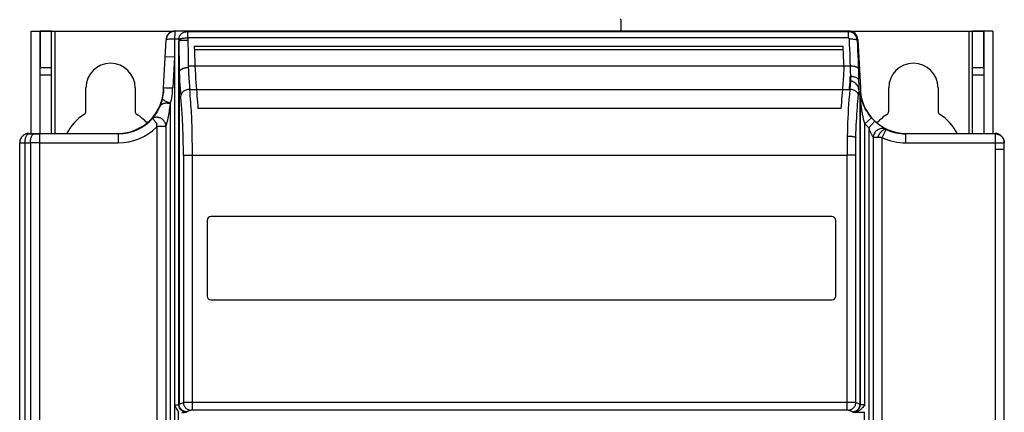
# Model space of a CAD drawing. Header units: millimetres. Extents: x -71 to 747, y -184 to 606.
# Tile 70 of 97: x 186 to 316, y 279 to 331. Entities that reach past the tile are written whole.
import ezdxf

# ---------------------------------------------------------------- set-up
doc = ezdxf.new("R2010")
doc.units = ezdxf.units.MM
doc.header["$LTSCALE"] = 30.734
doc.layers.get('0').update_dxf_attribs({"linetype": 'CONTINUOUS'})

msp = doc.modelspace()

# ---------------------------------------------------------------- linework, layer by layer
at = {"color": 7}
for p, q in [((265.25, 330.94), (265.15, 330.94)), ((265.25, 330.94), (265.25, 329.44)), ((187.37, 315.93), (187.37, 329.44)), ((187.37, 329.44), (188.57, 329.44)), ((188.57, 329.44), (188.57, 324.56)), ((188.57, 315.93), (188.57, 329.44)), ((188.57, 329.44), (206.4, 329.44)), ((190.07, 329.42), (188.57, 329.42)), ((190.07, 315.93), (190.07, 329.44)), ((190.57, 315.93), (190.57, 329.44)), ((206.4, 329.43), (206.4, 329.44)), ((295.34, 329.44), (206.4, 329.44)), ((208.08, 328.54), (208.08, 329.35)), ((295.26, 329.35), (295.34, 329.44)), ((295.26, 329.35), (295.26, 328.54)), ((295.34, 329.44), (313.17, 329.44)), ((311.17, 329.44), (311.17, 315.93)), ((311.67, 315.93), (311.67, 329.44)), ((313.17, 329.42), (311.67, 329.42)), ((313.17, 329.44), (313.17, 315.93)), ((313.17, 324.56), (313.17, 329.44)), ((314.37, 329.44), (313.17, 329.44)), ((314.37, 329.44), (314.37, 315.93)), ((204.87, 321.94), (205.21, 328.3)), ((205.21, 328.32), (205.21, 328.3)), ((205.22, 328.43), (205.22, 328.41)), ((205.29, 328.35), (205.34, 328.36)), ((206.33, 328.3), (206.3, 326.76)), ((206.33, 328.38), (206.33, 328.3)), ((206.89, 328.31), (206.89, 328.24)), ((206.89, 328.24), (206.89, 328.08)), ((206.89, 280.12), (206.89, 328.08)), ((207.31, 328.24), (207.67, 328.24)), ((207.67, 328.24), (208.08, 328.24)), ((295.26, 328.54), (208.08, 328.54)), ((296.54, 328.3), (296.46, 328.21)), ((296.54, 328.3), (296.87, 321.93)), ((208.92, 327.44), (294.58, 327.44)), ((208.93, 327.2), (208.94, 326.95)), ((208.94, 326.95), (208.96, 326.23)), ((294.61, 326.95), (208.94, 326.95)), ((294.61, 326.95), (294.58, 327.44)), ((205.09, 326.08), (206.29, 326.02)), ((206.29, 326.02), (206.07, 321.94)), ((206.29, 326.02), (206.29, 194.43)), ((208.96, 326.23), (208.99, 325.53)), ((208.99, 325.53), (209.01, 324.83)), ((190.07, 324.56), (188.57, 324.56)), ((206.93, 323.98), (206.93, 280.17)), ((208.12, 324.83), (209.01, 324.83)), ((209.01, 324.83), (295.55, 324.83)), ((313.17, 324.56), (311.67, 324.56)), ((190.07, 323.63), (188.57, 323.63)), ((295.5, 322.64), (295.52, 322.98)), ((295.52, 322.98), (295.54, 323.3)), ((295.54, 323.3), (295.55, 323.47)), ((295.55, 323.47), (295.6, 323.47)), ((295.6, 323.36), (295.59, 323.68)), ((295.6, 323.05), (295.6, 323.36)), ((295.61, 322.84), (295.6, 323.05)), ((313.17, 323.63), (311.67, 323.63)), ((194.62, 318.85), (194.62, 321.94)), ((201.12, 321.94), (201.12, 318.85)), ((204.87, 321.94), (204.84, 321.29)), ((204.88, 321.97), (204.89, 321.97)), ((204.89, 321.97), (205.16, 321.96)), ((205.16, 321.96), (206.07, 321.94)), ((206.07, 321.94), (206.07, 321.93)), ((208.33, 321.74), (294.54, 321.74)), ((294.54, 321.74), (295.42, 321.74)), ((295.41, 321.73), (295.52, 321.73)), ((296.66, 321.67), (296.71, 321.28)), ((296.71, 321.28), (296.9, 321.29)), ((296.9, 321.29), (296.9, 321.33)), ((296.9, 321.3), (296.9, 321.29)), ((300.62, 318.85), (300.62, 321.94)), ((307.12, 321.94), (307.12, 318.85)), ((204.6, 320.13), (204.59, 320.08)), ((204.62, 320.17), (204.6, 320.13)), ((204.63, 320.21), (204.62, 320.17)), ((204.64, 320.24), (204.63, 320.21)), ((204.65, 320.27), (204.64, 320.24)), ((204.66, 320.31), (204.65, 320.27)), ((204.67, 320.36), (204.66, 320.33)), ((204.66, 320.33), (204.66, 320.31)), ((204.68, 320.39), (204.67, 320.36)), ((204.68, 320.41), (204.68, 320.39)), ((205.77, 193.93), (205.77, 319.87)), ((296.82, 280.17), (296.82, 320.88)), ((296.86, 320.97), (296.86, 280.12)), ((296.86, 320.93), (296.86, 320.95)), ((296.87, 320.87), (296.86, 320.93)), ((296.88, 320.71), (296.87, 320.87)), ((296.88, 320.61), (296.88, 320.71)), ((296.89, 320.5), (296.88, 320.61)), ((296.9, 320.45), (296.89, 320.5)), ((296.9, 320.37), (296.9, 320.45)), ((296.91, 320.27), (296.9, 320.37)), ((296.92, 320.16), (296.91, 320.27)), ((296.93, 320.08), (296.92, 320.16)), ((296.94, 319.99), (296.93, 320.08)), ((296.95, 319.9), (296.94, 319.99)), ((296.96, 319.8), (296.95, 319.9)), ((294.34, 319.19), (209.41, 319.19)), ((296.97, 319.69), (296.96, 319.8)), ((296.98, 319.58), (296.97, 319.69)), ((297, 319.46), (296.98, 319.58)), ((298.35, 317.97), (297.46, 317.19)), ((298.78, 317.53), (297.97, 316.66)), ((187.07, 315.88), (187.07, 315.93)), ((187.07, 315.93), (198.87, 315.93)), ((198.87, 315.93), (198.87, 315.86)), ((203.96, 316.9), (203.96, 317.16)), ((204, 316.87), (204, 316.79)), ((204, 316.87), (205.18, 316.87)), ((204, 316.79), (204, 315.77)), ((205.18, 316.87), (205.18, 316.79)), ((205.18, 316.79), (205.18, 194.47)), ((297.46, 280.63), (297.46, 317.19)), ((297.97, 316.66), (297.97, 193.93)), ((299.75, 315.37), (300.26, 316.45)), ((302.87, 314.67), (302.87, 315.93)), ((302.87, 315.93), (314.67, 315.93)), ((314.67, 315.93), (314.67, 314.67)), ((185.87, 100.64), (185.87, 314.73)), ((185.87, 314.68), (186.58, 314.68)), ((186.58, 123.32), (186.58, 314.68)), ((186.58, 314.68), (187.28, 314.67)), ((187.07, 315.88), (187.78, 315.87)), ((187.28, 314.67), (187.28, 123.32)), ((188.52, 122.14), (188.52, 315.86)), ((198.87, 315.86), (188.52, 315.86)), ((188.52, 314.66), (198.87, 314.66)), ((198.87, 315.86), (198.87, 314.66)), ((204, 315.77), (204, 313.81)), ((298.56, 315.37), (298.56, 194.47)), ((299.75, 315.37), (298.56, 315.37)), ((299.75, 193.99), (299.75, 315.37)), ((314.67, 315.86), (302.87, 315.86)), ((302.87, 314.67), (314.68, 314.67)), ((314.68, 314.67), (314.68, 313.83)), ((314.68, 314.66), (315.87, 314.66)), ((315.87, 122.64), (315.87, 314.73)), ((204, 313.81), (204, 194.55)), ((314.68, 313.83), (314.67, 194.49)), ((314.68, 313.83), (315.87, 313.83)), ((207.48, 313.06), (207.48, 280.39)), ((207.48, 313.06), (295.07, 313.06)), ((208.67, 279.4), (208.67, 313.06)), ((295.07, 313.06), (295.07, 279.4)), ((296.26, 313.06), (295.07, 313.06)), ((296.26, 313.06), (296.27, 313.06)), ((296.27, 280.39), (296.27, 313.06)), ((210.62, 304.44), (210.62, 294.44)), ((293.12, 304.94), (211.12, 304.94)), ((293.62, 294.44), (293.62, 304.44)), ((211.12, 293.94), (293.12, 293.94)), ((206.32, 280.07), (206.32, 279.1)), ((206.89, 280.12), (206.93, 280.17)), ((206.93, 280.17), (207.48, 280.39)), ((207.6, 280.39), (207.52, 280.39)), ((207.71, 280.4), (207.6, 280.39)), ((207.95, 280.4), (207.71, 280.4)), ((208.24, 280.4), (207.95, 280.4)), ((208.67, 280.4), (208.24, 280.4)), ((295.4, 280.4), (208.67, 280.4)), ((295.8, 280.4), (295.4, 280.4)), ((296.03, 280.4), (295.8, 280.4)), ((296.15, 280.39), (296.03, 280.4)), ((296.27, 280.39), (296.82, 280.17)), ((296.82, 280.17), (296.86, 280.12)), ((297.46, 280.07), (297.46, 280.63)), ((206.84, 277.88), (206.84, 279.15)), ((207.88, 279.12), (207.89, 279.12)), ((207.93, 279.17), (207.89, 279.12)), ((208.47, 279.39), (207.93, 279.17)), ((295.82, 279.17), (295.27, 279.39)), ((295.86, 279.12), (295.82, 279.17)), ((295.99, 279.1), (297.4, 279.1)), ((297.4, 196.64), (297.4, 279.1))]:
    msp.add_line(p, q, dxfattribs=at)
for points in [[(206.24, 329.42), (206.17, 329.4), (206.11, 329.39), (206.04, 329.37), (205.99, 329.35), (205.93, 329.33), (205.88, 329.31), (205.84, 329.29), (205.79, 329.26), (205.75, 329.24), (205.72, 329.21), (205.68, 329.19), (205.65, 329.16), (205.62, 329.14), (205.59, 329.11), (205.56, 329.09), (205.54, 329.06), (205.52, 329.04), (205.49, 329.02), (205.48, 328.99), (205.46, 328.97), (205.44, 328.95), (205.43, 328.93), (205.41, 328.91), (205.4, 328.89), (205.38, 328.87), (205.37, 328.85), (205.36, 328.83), (205.35, 328.81), (205.34, 328.79), (205.33, 328.78), (205.33, 328.76)], [(206.4, 329.43), (206.32, 329.42), (206.24, 329.42)], [(206.4, 329.43), (206.39, 329.42), (206.38, 329.39), (206.38, 329.36), (206.37, 329.31), (206.36, 329.25), (206.36, 329.19), (206.35, 329.11), (206.35, 329.02), (206.34, 328.92), (206.34, 328.82), (206.33, 328.71), (206.33, 328.61), (206.33, 328.49), (206.33, 328.38)], [(207.93, 329.36), (207.91, 329.37), (207.88, 329.37), (207.83, 329.38), (207.76, 329.39), (207.67, 329.39), (207.58, 329.4), (207.46, 329.4), (207.34, 329.41), (207.2, 329.41), (207.05, 329.42), (206.9, 329.42), (206.73, 329.42), (206.57, 329.42), (206.4, 329.43)], [(206.89, 328.31), (206.89, 328.43), (206.91, 328.54), (206.95, 328.66), (206.99, 328.76), (207.05, 328.87), (207.12, 328.96), (207.19, 329.05), (207.28, 329.13), (207.38, 329.2), (207.48, 329.25), (207.59, 329.3), (207.7, 329.33), (207.82, 329.35), (207.93, 329.36)], [(295.26, 329.35), (208.05, 329.35), (208.03, 329.35), (208, 329.35), (207.98, 329.35), (207.96, 329.35), (207.94, 329.36), (207.94, 329.36), (207.93, 329.36)], [(296.46, 328.21), (296.44, 328.34), (296.42, 328.46), (296.38, 328.59), (296.32, 328.71), (296.26, 328.82), (296.18, 328.92), (296.09, 329.02), (295.99, 329.11), (295.88, 329.18), (295.76, 329.24), (295.64, 329.29), (295.52, 329.32), (295.39, 329.34), (295.26, 329.35)], [(205.22, 328.41), (205.21, 328.4), (205.21, 328.38)], [(205.21, 328.38), (205.21, 328.36), (205.21, 328.35), (205.21, 328.33), (205.21, 328.32)], [(205.21, 328.32), (205.21, 328.32), (205.23, 328.33)], [(205.23, 328.47), (205.23, 328.46), (205.22, 328.46), (205.22, 328.45), (205.22, 328.44), (205.22, 328.44), (205.22, 328.43)], [(205.24, 328.51), (205.23, 328.51), (205.23, 328.5), (205.23, 328.49), (205.23, 328.49), (205.23, 328.48), (205.23, 328.47), (205.23, 328.47)], [(205.23, 328.33), (205.25, 328.34), (205.29, 328.35)], [(205.25, 328.55), (205.24, 328.54), (205.24, 328.54), (205.24, 328.53), (205.24, 328.52), (205.24, 328.52), (205.24, 328.51)], [(205.28, 328.67), (205.28, 328.65), (205.28, 328.64), (205.27, 328.63), (205.27, 328.62), (205.27, 328.61), (205.26, 328.6), (205.26, 328.6), (205.26, 328.59), (205.25, 328.58), (205.25, 328.57)], [(205.25, 328.57), (205.25, 328.56), (205.25, 328.56), (205.25, 328.55)], [(205.31, 328.72), (205.3, 328.7), (205.29, 328.69), (205.29, 328.68), (205.28, 328.67)], [(205.33, 328.76), (205.32, 328.75), (205.31, 328.73), (205.31, 328.72)], [(205.34, 328.36), (205.41, 328.37), (205.49, 328.38), (205.59, 328.39), (205.7, 328.39), (205.81, 328.39), (205.94, 328.39), (206.07, 328.39), (206.2, 328.39), (206.33, 328.38)], [(206.89, 328.31), (206.88, 328.32), (206.86, 328.33), (206.84, 328.34), (206.8, 328.35), (206.76, 328.35), (206.72, 328.36), (206.66, 328.37), (206.6, 328.37), (206.54, 328.38), (206.47, 328.38), (206.4, 328.38), (206.33, 328.38)], [(206.89, 328.31), (206.9, 328.34), (206.93, 328.36), (206.97, 328.38), (207.02, 328.41), (207.09, 328.43), (207.17, 328.45), (207.26, 328.47), (207.36, 328.48), (207.47, 328.5), (207.58, 328.51), (207.7, 328.52), (207.83, 328.53), (207.95, 328.53), (208.08, 328.54)], [(207.12, 328.24), (207.06, 328.21), (207, 328.19), (206.95, 328.16), (206.92, 328.13), (206.9, 328.11), (206.89, 328.08)], [(206.89, 328.24), (206.9, 328.24), (206.92, 328.24), (206.96, 328.24), (207.12, 328.24)], [(206.89, 328.08), (206.89, 327.3), (206.9, 326.56), (206.91, 325.86), (206.91, 325.19), (206.92, 324.56), (206.93, 323.96)], [(207.12, 328.24), (207.21, 328.24), (207.31, 328.24)], [(208.08, 328.54), (208.08, 328.43), (208.08, 328.38), (208.08, 328.33), (208.08, 328.29), (208.09, 328.24)], [(208.09, 328.24), (208.09, 327.58), (208.1, 326.97), (208.1, 326.38), (208.11, 325.83), (208.12, 325.32), (208.12, 324.83)], [(295.26, 328.54), (295.29, 328.53), (295.32, 328.52), (295.35, 328.51), (295.37, 328.49), (295.39, 328.47), (295.4, 328.45), (295.41, 328.42), (295.42, 328.39)], [(295.42, 328.39), (295.53, 328.4), (295.64, 328.4), (295.75, 328.4), (295.85, 328.39), (295.94, 328.38), (296.04, 328.37), (296.12, 328.36), (296.2, 328.35), (296.27, 328.33), (296.33, 328.31), (296.38, 328.29), (296.42, 328.26), (296.45, 328.24), (296.46, 328.21)], [(295.55, 324.83), (295.54, 325.34), (295.52, 325.88), (295.5, 326.45), (295.47, 327.06), (295.45, 327.71), (295.42, 328.39)], [(296.46, 328.21), (296.49, 327.52), (296.51, 326.84), (296.54, 326.2), (296.56, 325.58), (296.58, 324.98), (296.6, 324.42)], [(206.3, 326.76), (206.29, 326.39), (206.29, 326.02)], [(208.92, 327.44), (208.93, 327.36), (208.93, 327.28), (208.93, 327.2)], [(294.72, 324.83), (294.7, 325.18), (294.68, 325.53), (294.66, 325.88), (294.64, 326.23), (294.63, 326.59), (294.61, 326.95)], [(208.13, 324.59), (208.06, 324.59), (207.99, 324.58), (207.92, 324.58), (207.85, 324.57), (207.79, 324.56), (207.72, 324.55), (207.66, 324.54), (207.6, 324.52), (207.53, 324.5), (207.48, 324.49), (207.42, 324.47), (207.36, 324.44), (207.31, 324.42), (207.26, 324.4), (207.22, 324.37), (207.17, 324.35), (207.13, 324.32), (207.1, 324.29), (207.06, 324.26), (207.03, 324.23), (207.01, 324.2), (206.98, 324.17), (206.96, 324.14), (206.95, 324.11), (206.94, 324.08), (206.93, 324.04)], [(206.93, 324.04), (206.93, 324.04), (206.93, 324.04), (206.93, 324.03), (206.93, 324.03), (206.93, 324.02), (206.93, 324.02), (206.93, 324.01), (206.93, 324.01), (206.93, 324), (206.93, 323.99), (206.93, 323.98)], [(206.93, 324.04), (206.96, 323.45), (206.99, 322.88), (207.02, 322.35), (207.06, 321.84), (207.09, 321.35), (207.13, 320.89)], [(208.12, 324.83), (208.12, 324.79), (208.12, 324.75), (208.12, 324.71), (208.13, 324.67), (208.13, 324.63), (208.13, 324.59)], [(208.13, 324.59), (208.14, 324.39), (208.15, 324.19), (208.16, 324.01), (208.17, 323.83), (208.18, 323.67), (208.19, 323.51), (208.2, 323.36), (208.21, 323.22), (208.22, 323.06), (208.23, 322.89), (208.25, 322.69), (208.26, 322.49), (208.28, 322.32), (208.29, 322.17), (208.3, 322.04), (208.31, 321.92), (208.32, 321.82), (208.33, 321.74)], [(209.01, 324.83), (209.04, 324.25), (209.07, 323.69), (209.1, 323.16), (209.13, 322.66), (209.17, 322.18), (209.21, 321.74)], [(294.58, 322.3), (294.59, 322.42), (294.6, 322.58), (294.62, 322.76), (294.63, 322.96), (294.65, 323.18), (294.67, 323.42), (294.68, 323.67), (294.7, 323.92), (294.71, 324.18), (294.71, 324.49), (294.72, 324.83)], [(295.59, 323.68), (295.58, 323.9), (295.58, 324.12), (295.57, 324.35), (295.56, 324.59), (295.55, 324.83)], [(295.56, 324.83), (295.66, 324.83), (295.77, 324.83), (295.88, 324.82), (295.99, 324.8), (296.09, 324.78), (296.18, 324.76), (296.27, 324.72), (296.35, 324.69), (296.41, 324.65), (296.47, 324.61), (296.52, 324.56), (296.56, 324.52), (296.58, 324.47), (296.6, 324.42)], [(296.6, 324.42), (296.61, 324.16), (296.61, 323.91), (296.62, 323.66), (296.63, 323.42), (296.63, 323.18), (296.64, 322.94)], [(295.42, 321.74), (295.43, 321.89), (295.45, 322.06), (295.46, 322.23), (295.48, 322.42), (295.5, 322.64)], [(295.52, 321.73), (295.53, 321.91), (295.55, 322.09), (295.56, 322.27), (295.58, 322.46), (295.59, 322.65), (295.61, 322.84)], [(295.6, 323.47), (295.72, 323.46), (295.85, 323.45), (295.98, 323.43), (296.1, 323.4), (296.21, 323.36), (296.31, 323.32), (296.4, 323.27), (296.48, 323.21), (296.54, 323.14), (296.59, 323.08), (296.62, 323.01), (296.64, 322.94)], [(296.66, 321.72), (296.64, 321.86), (296.61, 321.99), (296.56, 322.12), (296.5, 322.24), (296.42, 322.35), (296.33, 322.45), (296.23, 322.54), (296.12, 322.62), (296, 322.69), (295.87, 322.75), (295.74, 322.8), (295.61, 322.84)], [(296.64, 322.94), (296.64, 322.72), (296.65, 322.52), (296.65, 322.31), (296.65, 322.11), (296.66, 321.91), (296.66, 321.72)], [(204.87, 321.95), (204.87, 321.96), (204.87, 321.96), (204.87, 321.97), (204.87, 321.97), (204.88, 321.97), (204.88, 321.97)], [(208.33, 321.74), (208.2, 321.72), (208.07, 321.7), (207.95, 321.68), (207.84, 321.64), (207.72, 321.59), (207.62, 321.54), (207.52, 321.48), (207.43, 321.41), (207.35, 321.33), (207.28, 321.25), (207.22, 321.16), (207.18, 321.07), (207.15, 320.98), (207.13, 320.89)], [(208.67, 313.06), (208.67, 313.51), (208.67, 313.98), (208.67, 314.45), (208.66, 314.93), (208.66, 315.42), (208.65, 315.92), (208.64, 316.42), (208.63, 316.92), (208.61, 317.4), (208.59, 317.85), (208.58, 318.2), (208.56, 318.54), (208.54, 318.9), (208.52, 319.27), (208.49, 319.65), (208.46, 320.05), (208.43, 320.45), (208.4, 320.87), (208.37, 321.3), (208.33, 321.74)], [(209.21, 321.74), (209.24, 321.29), (209.28, 320.85), (209.32, 320.43), (209.35, 320.01), (209.38, 319.6), (209.41, 319.19)], [(294.34, 319.19), (294.37, 319.61), (294.4, 320.02), (294.43, 320.44), (294.46, 320.86), (294.5, 321.3), (294.54, 321.74)], [(294.54, 321.74), (294.56, 321.98), (294.58, 322.3)], [(295.19, 315.58), (295.2, 316.14), (295.21, 316.72), (295.23, 317.32), (295.25, 317.93), (295.28, 318.54), (295.32, 319.16), (295.36, 319.78), (295.41, 320.42), (295.46, 321.07), (295.52, 321.73)], [(296.61, 320.96), (296.59, 321.04), (296.57, 321.13), (296.53, 321.21), (296.48, 321.28), (296.42, 321.36), (296.35, 321.43), (296.27, 321.49), (296.18, 321.55), (296.08, 321.6), (295.97, 321.64), (295.86, 321.68), (295.75, 321.71), (295.63, 321.72), (295.52, 321.73)], [(296.66, 321.67), (296.65, 321.55), (296.65, 321.43), (296.64, 321.31), (296.63, 321.19), (296.62, 321.08)], [(296.66, 321.67), (296.66, 321.68), (296.66, 321.69), (296.66, 321.69), (296.66, 321.7), (296.66, 321.71), (296.66, 321.72)], [(296.9, 320.91), (296.87, 321.02), (296.87, 321.05), (296.86, 321.08), (296.85, 321.1), (296.85, 321.11), (296.85, 321.11), (296.85, 321.1), (296.85, 321.08), (296.85, 321.06), (296.85, 321.02)], [(296.9, 321.32), (296.9, 321.31), (296.9, 321.3), (296.9, 321.3), (296.9, 321.3)], [(204.59, 320.08), (204.57, 320.03), (204.56, 320.01), (204.55, 319.98), (204.55, 319.95), (204.53, 319.92), (204.52, 319.89), (204.51, 319.86), (204.5, 319.83), (204.49, 319.8), (204.48, 319.76), (204.46, 319.72), (204.45, 319.68), (204.43, 319.64), (204.41, 319.6), (204.39, 319.56), (204.37, 319.51), (204.35, 319.47), (204.33, 319.42)], [(205.3, 319.9), (205.22, 319.9), (205.15, 319.9), (205.09, 319.9), (205.03, 319.89), (204.97, 319.88), (204.92, 319.87), (204.87, 319.86), (204.83, 319.84), (204.79, 319.83), (204.76, 319.81), (204.73, 319.8), (204.7, 319.78), (204.67, 319.77), (204.64, 319.75), (204.62, 319.74), (204.6, 319.73), (204.58, 319.71), (204.56, 319.7), (204.55, 319.69), (204.53, 319.67), (204.51, 319.66), (204.5, 319.65), (204.49, 319.64), (204.47, 319.62), (204.46, 319.61), (204.45, 319.6), (204.44, 319.58), (204.43, 319.57), (204.42, 319.56), (204.41, 319.54), (204.4, 319.53), (204.39, 319.51), (204.38, 319.5), (204.37, 319.48), (204.36, 319.47), (204.35, 319.45), (204.34, 319.43), (204.33, 319.42)], [(204.7, 320.49), (204.7, 320.48), (204.7, 320.48), (204.7, 320.47), (204.7, 320.47), (204.69, 320.46), (204.69, 320.45), (204.69, 320.44), (204.69, 320.43), (204.68, 320.41)], [(205.3, 320.1), (205.2, 320.15), (205.1, 320.2), (205.01, 320.25), (204.93, 320.29), (204.87, 320.33), (204.81, 320.37), (204.76, 320.4), (204.73, 320.43), (204.71, 320.46), (204.7, 320.49)], [(205.25, 317.1), (205.29, 317.21), (205.32, 317.34), (205.37, 317.51), (205.42, 317.71), (205.47, 317.94), (205.52, 318.16), (205.56, 318.38), (205.6, 318.59), (205.64, 318.8), (205.67, 319.04), (205.71, 319.3), (205.74, 319.57), (205.77, 319.87)], [(205.77, 319.86), (205.64, 319.93), (205.52, 319.99), (205.3, 320.1)], [(205.77, 319.88), (205.69, 319.89), (205.6, 319.89), (205.52, 319.89), (205.45, 319.89), (205.37, 319.9), (205.3, 319.9)], [(207.48, 313.06), (207.48, 313.6), (207.48, 314.12), (207.47, 314.63), (207.46, 315.12), (207.46, 315.57), (207.44, 315.99), (207.43, 316.37), (207.42, 316.74), (207.4, 317.13), (207.38, 317.51), (207.37, 317.84), (207.35, 318.13), (207.33, 318.41), (207.31, 318.68), (207.29, 318.96), (207.27, 319.24), (207.25, 319.53), (207.22, 319.8), (207.2, 320.05), (207.18, 320.31), (207.16, 320.59), (207.13, 320.89)], [(296.28, 315.36), (296.29, 315.93), (296.31, 316.48), (296.33, 317.01), (296.35, 317.51), (296.38, 317.99), (296.41, 318.45), (296.44, 318.9), (296.47, 319.33), (296.5, 319.75), (296.54, 320.16), (296.57, 320.56), (296.62, 321.08)], [(296.82, 320.88), (296.82, 320.9), (296.83, 320.92), (296.83, 320.95), (296.84, 320.97), (296.85, 321), (296.85, 321.02)], [(296.85, 321.02), (296.85, 321.02), (296.85, 321.03), (296.85, 321.03), (296.85, 321.02), (296.85, 321.02), (296.85, 321.02), (296.86, 321.01), (296.86, 321), (296.86, 321), (296.86, 320.99), (296.86, 320.98), (296.86, 320.97)], [(296.86, 320.95), (296.86, 320.95), (296.86, 320.96), (296.86, 320.96), (296.86, 320.97), (296.86, 320.97), (296.86, 320.97)], [(298.35, 317.97), (298.19, 318.17), (298.04, 318.36), (297.91, 318.54), (297.79, 318.71), (297.69, 318.88), (297.6, 319.03), (297.52, 319.18), (297.45, 319.32), (297.38, 319.46), (297.32, 319.58), (297.27, 319.7), (297.22, 319.81), (297.18, 319.92), (297.14, 320.03), (297.11, 320.13), (297.08, 320.22), (297.05, 320.31), (297.02, 320.4), (297, 320.49), (296.98, 320.57), (296.96, 320.64), (296.94, 320.72), (296.92, 320.79), (296.91, 320.85), (296.9, 320.91)], [(204.33, 319.42), (204.24, 319.23), (204.15, 319.05), (204.06, 318.88), (203.97, 318.72), (203.88, 318.58), (203.8, 318.46), (203.72, 318.34), (203.65, 318.24), (203.59, 318.16), (203.54, 318.08), (203.5, 318.03), (203.47, 317.98), (203.45, 317.95), (203.44, 317.93)], [(297.46, 317.19), (297.41, 317.35), (297.37, 317.5), (297.33, 317.64), (297.3, 317.78), (297.27, 317.91), (297.24, 318.04), (297.22, 318.16), (297.19, 318.27), (297.17, 318.38), (297.15, 318.48), (297.13, 318.58), (297.11, 318.68), (297.1, 318.77), (297.08, 318.86), (297.07, 318.95), (297.06, 319.03), (297.05, 319.11), (297.04, 319.18), (297.02, 319.26), (297.02, 319.33), (297.01, 319.39), (297, 319.46)], [(205.18, 316.87), (205.17, 316.99), (205.15, 317.12), (205.11, 317.24), (205.06, 317.35), (205.01, 317.46), (204.94, 317.56), (204.88, 317.63), (204.82, 317.7), (204.75, 317.76), (204.68, 317.82), (204.62, 317.86), (204.55, 317.9), (204.49, 317.93), (204.43, 317.96), (204.36, 317.98), (204.3, 318), (204.25, 318.02), (204.19, 318.03), (204.13, 318.04), (204.08, 318.05), (204.02, 318.05), (203.98, 318.05), (203.93, 318.05), (203.89, 318.05), (203.86, 318.05), (203.82, 318.04), (203.78, 318.04), (203.73, 318.03), (203.69, 318.02), (203.64, 318.01), (203.59, 317.99), (203.54, 317.97), (203.49, 317.95), (203.44, 317.93)], [(203.44, 317.93), (203.44, 317.93), (203.44, 317.93), (203.44, 317.93), (203.44, 317.93), (203.44, 317.93), (203.44, 317.93)], [(203.44, 317.93), (203.45, 317.92), (203.46, 317.91), (203.47, 317.89), (203.49, 317.86), (203.51, 317.83), (203.55, 317.78), (203.58, 317.73), (203.63, 317.68), (203.67, 317.61), (203.73, 317.54), (203.78, 317.45), (203.84, 317.36), (203.9, 317.27), (203.96, 317.16)], [(300.11, 316.55), (299.94, 316.65), (299.84, 316.72), (299.74, 316.79), (299.62, 316.87), (299.49, 316.95), (299.36, 317.05), (299.22, 317.16), (299.08, 317.27), (298.93, 317.4), (298.78, 317.53)], [(203.96, 316.74), (203.95, 316.78), (203.96, 316.82), (203.96, 316.86), (203.97, 316.89)], [(205.18, 316.87), (205.19, 316.88), (205.21, 316.95)], [(205.21, 316.95), (205.22, 316.98), (205.25, 317.1)], [(297.97, 316.66), (298.01, 316.55), (298.05, 316.44), (298.09, 316.34), (298.13, 316.24), (298.18, 316.15), (298.22, 316.06), (298.25, 315.97), (298.29, 315.89), (298.33, 315.81), (298.37, 315.74), (298.4, 315.68), (298.44, 315.61), (298.47, 315.56), (298.52, 315.47)], [(300.26, 316.45), (300.14, 316.5), (300.02, 316.53), (299.89, 316.55), (299.76, 316.56), (299.63, 316.55), (299.5, 316.53), (299.37, 316.49), (299.25, 316.44), (299.13, 316.37), (299.02, 316.29), (298.92, 316.21), (298.83, 316.11), (298.76, 316), (298.69, 315.88), (298.64, 315.76), (298.6, 315.64), (298.57, 315.51), (298.56, 315.37)], [(299.15, 315.37), (299.2, 315.49), (299.25, 315.61), (299.31, 315.73), (299.38, 315.84), (299.45, 315.94), (299.53, 316.04), (299.6, 316.13), (299.68, 316.21), (299.76, 316.28), (299.84, 316.34), (299.92, 316.39), (299.99, 316.43), (300.06, 316.45), (300.13, 316.47), (300.2, 316.46), (300.26, 316.45)], [(300.26, 316.45), (300.22, 316.48), (300.17, 316.51), (300.11, 316.55)], [(187.07, 315.88), (186.94, 315.87), (186.81, 315.85), (186.68, 315.81), (186.55, 315.76), (186.43, 315.7), (186.32, 315.62), (186.22, 315.53), (186.13, 315.43), (186.06, 315.32), (185.99, 315.2), (185.94, 315.08), (185.9, 314.95), (185.88, 314.81), (185.87, 314.68)], [(186.58, 314.68), (186.58, 314.81), (186.59, 314.94), (186.61, 315.07), (186.63, 315.19), (186.66, 315.3), (186.69, 315.41), (186.73, 315.51), (186.77, 315.6), (186.81, 315.68), (186.86, 315.75), (186.91, 315.8), (186.96, 315.84), (187.02, 315.87), (187.07, 315.88)], [(187.28, 314.67), (187.29, 314.8), (187.3, 314.93), (187.31, 315.05), (187.34, 315.17), (187.36, 315.29), (187.4, 315.4), (187.43, 315.5), (187.47, 315.59), (187.52, 315.67), (187.57, 315.73), (187.62, 315.79), (187.67, 315.83), (187.72, 315.85), (187.78, 315.87)], [(188.52, 314.66), (188.31, 314.66), (188.1, 314.66), (187.89, 314.66), (187.68, 314.66), (187.48, 314.66), (187.28, 314.67)], [(187.78, 315.87), (187.9, 315.86), (188.02, 315.86), (188.14, 315.86), (188.27, 315.86), (188.39, 315.86), (188.52, 315.86)], [(295.17, 313.06), (295.17, 313.52), (295.17, 313.97), (295.17, 314.4), (295.18, 314.81), (295.18, 315.2), (295.19, 315.58)], [(295.19, 315.58), (295.3, 315.58), (295.41, 315.57), (295.52, 315.56), (295.63, 315.55), (295.73, 315.54), (295.83, 315.53), (295.91, 315.51), (296, 315.49), (296.07, 315.47), (296.13, 315.45), (296.19, 315.43), (296.23, 315.41), (296.26, 315.38), (296.28, 315.36)], [(296.26, 313.06), (296.26, 313.64), (296.26, 314.22), (296.27, 314.79), (296.28, 315.36)], [(298.52, 315.47), (298.54, 315.43), (298.55, 315.4), (298.56, 315.37)], [(314.67, 315.86), (314.81, 315.85), (314.94, 315.83), (315.07, 315.79), (315.19, 315.74), (315.31, 315.67), (315.42, 315.6), (315.52, 315.51), (315.61, 315.41), (315.69, 315.3), (315.75, 315.18), (315.81, 315.06), (315.84, 314.93), (315.86, 314.79), (315.87, 314.66)], [(206.32, 280.07), (206.39, 280.07), (206.46, 280.07), (206.53, 280.07), (206.6, 280.07), (206.66, 280.08), (206.72, 280.08), (206.77, 280.09), (206.81, 280.09), (206.84, 280.1), (206.87, 280.11), (206.88, 280.11), (206.89, 280.12)], [(206.51, 279.71), (206.44, 279.84), (206.4, 279.91), (206.36, 279.99), (206.32, 280.07)], [(206.74, 279.34), (206.67, 279.45), (206.64, 279.5), (206.61, 279.54), (206.58, 279.59), (206.55, 279.65), (206.51, 279.71)], [(207.89, 279.12), (207.78, 279.13), (207.67, 279.15), (207.56, 279.18), (207.46, 279.22), (207.36, 279.27), (207.27, 279.33), (207.19, 279.4), (207.12, 279.49), (207.05, 279.58), (206.99, 279.68), (206.95, 279.78), (206.91, 279.89), (206.89, 280.01), (206.89, 280.12)], [(207.93, 279.17), (207.81, 279.18), (207.7, 279.2), (207.6, 279.23), (207.49, 279.27), (207.4, 279.33), (207.3, 279.39), (207.22, 279.47), (207.15, 279.55), (207.08, 279.64), (207.03, 279.74), (206.98, 279.84), (206.95, 279.95), (206.93, 280.06), (206.93, 280.17)], [(207.48, 280.39), (207.48, 280.28), (207.5, 280.17), (207.53, 280.06), (207.58, 279.96), (207.63, 279.86), (207.7, 279.77), (207.77, 279.69), (207.85, 279.61), (207.94, 279.55), (208.04, 279.49), (208.15, 279.45), (208.25, 279.42), (208.36, 279.4), (208.47, 279.39)], [(207.52, 280.39), (207.49, 280.39), (207.48, 280.39)], [(295.27, 279.39), (295.38, 279.4), (295.49, 279.42), (295.6, 279.45), (295.7, 279.49), (295.8, 279.55), (295.89, 279.61), (295.97, 279.68), (296.05, 279.77), (296.11, 279.86), (296.17, 279.96), (296.21, 280.06), (296.24, 280.17), (296.26, 280.28), (296.27, 280.39)], [(295.82, 279.17), (295.93, 279.18), (296.04, 279.2), (296.15, 279.23), (296.25, 279.27), (296.35, 279.33), (296.44, 279.39), (296.52, 279.47), (296.6, 279.55), (296.66, 279.64), (296.72, 279.74), (296.76, 279.84), (296.79, 279.95), (296.81, 280.06), (296.82, 280.17)], [(295.86, 279.12), (295.97, 279.13), (296.08, 279.15), (296.19, 279.18), (296.29, 279.22), (296.39, 279.27), (296.48, 279.34), (296.56, 279.41), (296.64, 279.5), (296.7, 279.59), (296.76, 279.69), (296.8, 279.79), (296.83, 279.9), (296.85, 280.01), (296.86, 280.12)], [(296.27, 280.39), (296.25, 280.39), (296.23, 280.39), (296.15, 280.39)], [(297.46, 280.07), (297.37, 279.96), (297.29, 279.85), (297.2, 279.75), (297.12, 279.67), (297.04, 279.59), (296.97, 279.51), (296.89, 279.45), (296.81, 279.39), (296.74, 279.34), (296.66, 279.29), (296.59, 279.25), (296.52, 279.22), (296.45, 279.19)], [(297.46, 280.07), (297.38, 280.07), (297.3, 280.07), (297.23, 280.07), (297.16, 280.07), (297.09, 280.08), (297.03, 280.08), (296.98, 280.09), (296.94, 280.09), (296.91, 280.1), (296.88, 280.11), (296.86, 280.11), (296.86, 280.12)], [(206.32, 279.1), (206.31, 274.05), (206.31, 268.97), (206.31, 263.88), (206.31, 258.76), (206.3, 253.61), (206.3, 248.45), (206.3, 243.25), (206.31, 238.05)], [(206.84, 279.15), (206.84, 279.16), (206.84, 279.18), (206.83, 279.2), (206.82, 279.21), (206.81, 279.23), (206.8, 279.26), (206.78, 279.28), (206.76, 279.31), (206.74, 279.34)], [(206.86, 279.07), (206.85, 279.07), (206.85, 279.08), (206.85, 279.09), (206.85, 279.11), (206.85, 279.13), (206.84, 279.15)], [(207.26, 279.08), (207.38, 279.08), (207.49, 279.09), (207.59, 279.09), (207.67, 279.1), (207.75, 279.1), (207.81, 279.11), (207.85, 279.11), (207.88, 279.12)], [(208.54, 279.4), (208.52, 279.4), (208.51, 279.4), (208.49, 279.39), (208.48, 279.39), (208.48, 279.39), (208.47, 279.39)], [(208.67, 279.4), (208.65, 279.4), (208.63, 279.4), (208.6, 279.4), (208.58, 279.4), (208.56, 279.4), (208.54, 279.4)], [(295.21, 279.4), (295.18, 279.4), (295.16, 279.4), (295.14, 279.4), (295.12, 279.4), (295.09, 279.4), (208.67, 279.4)], [(295.27, 279.39), (295.27, 279.39), (295.26, 279.39), (295.25, 279.39), (295.24, 279.4), (295.22, 279.4), (295.21, 279.4)], [(295.99, 279.1), (295.95, 279.1), (295.92, 279.11), (295.9, 279.11), (295.88, 279.11), (295.86, 279.12), (295.86, 279.12)], [(296.45, 279.19), (296.39, 279.17), (296.32, 279.15), (296.25, 279.13), (296.19, 279.12), (296.12, 279.11), (296.05, 279.1), (295.99, 279.1)]]:
    msp.add_lwpolyline(points, dxfattribs=at)
for centre, radius, start, end in [((206.4, 328.24), 1.2, 90.2677, 170.6991), ((295.34, 328.24), 1.2, 2.9999, 90), ((206.4, 328.24), 1.2, 171.5009, 176.7839), ((206.4, 328.24), 1.2, 174.8162, 176.4419), ((197.87, 321.94), 3.25, 0, 180), ((303.87, 321.94), 3.25, 0, 180), ((198.87, 321.93), 6, 270, 0.0821), ((198.87, 321.93), 6, 346.1036, 0.42), ((198.87, 321.93), 7.2, 343.3776, 360), ((302.87, 321.93), 6, 180.0008, 270), ((194.12, 318.85), 0.5, 302.3924, 360), ((201.62, 318.85), 0.5, 180, 237.6076), ((300.12, 318.85), 0.5, 302.3924, 360), ((307.62, 318.85), 0.5, 180, 237.6076), ((197.87, 312.94), 6.5, 122.3924, 152.5706), ((198.87, 321.93), 6.07, 270, 318.8345), ((197.87, 312.94), 6.5, 42.1885, 57.6076), ((302.87, 321.93), 6, 221.1893, 227.0856), ((303.87, 312.94), 6.5, 122.3924, 137.8066), ((303.87, 312.94), 6.5, 27.4294, 57.6076), ((187.07, 314.73), 1.2, 90, 180), ((198.87, 321.93), 7.26, 270, 314.4296), ((302.87, 321.93), 7.2, 221.1893, 227.0856), ((302.87, 321.93), 6.07, 244.4705, 270), ((314.67, 314.73), 1.2, 0, 90), ((302.87, 321.93), 7.26, 244.5097, 270), ((211.12, 304.44), 0.5, 90, 180), ((293.12, 304.44), 0.5, 0, 90), ((211.12, 294.44), 0.5, 180, 270), ((293.12, 294.44), 0.5, 270, 360)]:
    msp.add_arc(centre, radius, start, end, dxfattribs=at)
msp.add_ellipse((300.8, 321.93), major_axis=(4.16, 0), ratio=0.866575, start_param=-2.959821, end_param=-2.84639, dxfattribs=at)

doc.saveas('drawing.dxf')
